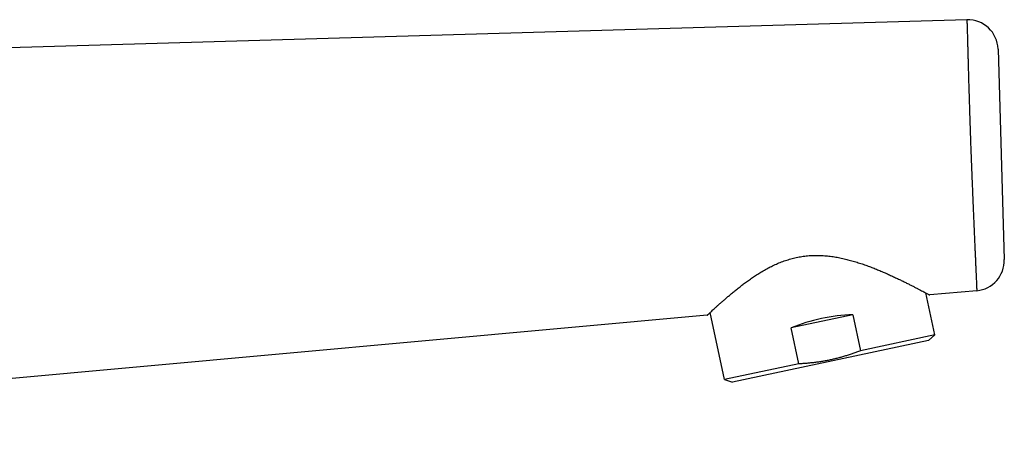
# Model space of a CAD drawing. Header units: millimetres. Extents: x 19 to 574, y -117 to 525.
# Tile 34 of 34: x 483 to 574, y 443 to 483. Entities that reach past the tile are written whole.
import ezdxf

# ---------------------------------------------------------------- set-up
doc = ezdxf.new("R2010")
doc.units = ezdxf.units.MM
doc.header["$LTSCALE"] = 23.1
doc.layers.get('0').update_dxf_attribs({"linetype": 'CONTINUOUS'})

msp = doc.modelspace()

# ---------------------------------------------------------------- linework, layer by layer
at = {"color": 7, "linetype": 'CONTINUOUS'}
for p, q in [((570.409, 482.501), (406.017, 477.686)), ((573.29, 479.785), (573.867, 460.326)), ((567.433, 453.366), (566.607, 457.254)), ((571.322, 457.455), (566.971, 457.059)), ((546.41, 455.187), (408.261, 442.612)), ((547.998, 449.235), (546.679, 455.44)), ((559.852, 455.235), (554.164, 454.026)), ((559.852, 455.235), (560.56, 451.905)), ((554.872, 450.696), (554.164, 454.026)), ((567.433, 453.366), (560.56, 451.905)), ((567.433, 453.366), (566.846, 452.837)), ((566.846, 452.837), (548.75, 448.99)), ((554.872, 450.696), (547.998, 449.235)), ((547.998, 449.235), (548.75, 448.99))]:
    msp.add_line(p, q, dxfattribs=at)
for centre, start, end in [((570.491, 479.702), 1.7, 91.67742), ((571.068, 460.243), 275.20112, 1.7)]:
    msp.add_arc(centre, 2.8, start, end, dxfattribs=at)
msp.add_ellipse((558.148, 449.265), major_axis=(9.718, 2.066), ratio=0.57735, start_param=1.273785, end_param=1.867808, dxfattribs=at)
at = {"color": 9, "linetype": 'CONTINUOUS'}
msp.add_open_spline([(570.409, 482.501), (570.409, 482.5), (570.409, 482.5), (570.409, 482.499), (570.409, 482.498), (570.409, 482.497), (570.409, 482.495), (570.409, 482.491), (570.409, 482.486), (570.41, 482.478), (570.41, 482.468), (570.41, 482.456), (570.411, 482.437), (570.412, 482.409), (570.413, 482.37), (570.414, 482.324), (570.416, 482.271), (570.418, 482.21), (570.42, 482.143), (570.422, 482.069), (570.425, 481.956), (570.43, 481.797), (570.436, 481.586), (570.443, 481.348), (570.451, 481.083), (570.459, 480.791), (570.468, 480.473), (570.477, 480.129), (570.487, 479.76), (570.498, 479.367), (570.51, 478.95), (570.522, 478.51), (570.534, 478.049), (570.548, 477.566), (570.562, 477.064), (570.577, 476.543), (570.593, 476.004), (570.609, 475.45), (570.627, 474.88), (570.645, 474.297), (570.664, 473.702), (570.683, 473.097), (570.704, 472.483), (570.725, 471.862), (570.746, 471.236), (570.769, 470.606), (570.792, 469.974), (570.815, 469.343), (570.839, 468.713), (570.864, 468.087), (570.896, 467.264), (570.929, 466.452), (570.963, 465.652), (570.987, 465.069), (571.012, 464.5), (571.043, 463.772), (571.074, 463.066), (571.105, 462.384), (571.127, 461.902), (571.147, 461.441), (571.167, 461.001), (571.186, 460.585), (571.204, 460.192), (571.22, 459.824), (571.236, 459.48), (571.25, 459.163), (571.262, 458.871), (571.274, 458.606), (571.282, 458.402), (571.289, 458.252), (571.293, 458.15), (571.297, 458.055), (571.301, 457.967), (571.304, 457.886), (571.307, 457.812), (571.31, 457.745), (571.313, 457.684), (571.315, 457.639), (571.316, 457.605), (571.317, 457.583), (571.318, 457.563), (571.318, 457.544), (571.319, 457.527), (571.32, 457.512), (571.32, 457.499), (571.321, 457.489), (571.321, 457.482), (571.321, 457.477), (571.321, 457.473), (571.322, 457.469), (571.322, 457.466), (571.322, 457.463), (571.322, 457.46), (571.322, 457.459), (571.322, 457.457), (571.322, 457.457), (571.322, 457.456), (571.322, 457.456), (571.322, 457.455), (571.322, 457.455), (571.322, 457.455), (571.322, 457.455), (571.322, 457.455), (571.322, 457.455), (571.322, 457.455), (571.322, 457.455)], degree=3, knots=[0, 0, 0, 0, 0.000009, 0.000036, 0.000081, 0.000143, 0.000223, 0.000321, 0.000571, 0.000891, 0.001282, 0.001744, 0.002277, 0.003555, 0.005116, 0.006958, 0.009083, 0.011488, 0.014175, 0.017141, 0.020385, 0.027706, 0.036128, 0.045641, 0.056236, 0.067895, 0.080599, 0.094325, 0.109054, 0.124762, 0.141415, 0.158976, 0.177412, 0.196685, 0.216753, 0.237568, 0.25908, 0.281241, 0.303998, 0.327293, 0.351061, 0.375242, 0.399773, 0.424586, 0.449611, 0.474778, 0.500017, 0.525256, 0.550425, 0.575453, 0.600269, 0.648988, 0.672763, 0.696062, 0.718822, 0.740985, 0.783318, 0.803387, 0.822659, 0.841093, 0.858652, 0.875302, 0.891004, 0.905725, 0.919444, 0.93214, 0.943791, 0.954378, 0.963885, 0.968231, 0.972303, 0.9761, 0.979621, 0.982865, 0.98583, 0.988515, 0.990919, 0.993043, 0.993999, 0.994885, 0.995701, 0.996445, 0.99712, 0.997723, 0.998256, 0.998718, 0.998922, 0.999109, 0.999278, 0.999429, 0.999563, 0.999679, 0.999777, 0.999857, 0.99989, 0.999919, 0.999944, 0.999964, 0.99998, 0.999986, 0.999991, 0.999995, 0.999998, 0.999999, 1, 1, 1, 1], dxfattribs=at)
at = {"color": 7, "linetype": 'CONTINUOUS'}
for points, knots in [([(546.41, 455.187), (546.411, 455.188), (546.415, 455.192), (546.424, 455.2), (546.439, 455.214), (546.459, 455.233), (546.485, 455.258), (546.531, 455.301), (546.603, 455.369), (546.705, 455.465), (546.829, 455.581), (546.975, 455.715), (547.14, 455.867), (547.325, 456.036), (547.53, 456.22), (547.752, 456.418), (547.992, 456.629), (548.25, 456.851), (548.475, 457.042), (548.663, 457.2), (548.81, 457.321), (548.961, 457.445), (549.169, 457.613), (549.439, 457.827), (549.774, 458.084), (550.126, 458.344), (550.492, 458.603), (550.875, 458.861), (551.273, 459.113), (551.688, 459.359), (552.045, 459.554), (552.339, 459.703), (552.565, 459.812), (552.795, 459.917), (553.029, 460.017), (553.267, 460.112), (553.509, 460.202), (553.754, 460.285), (554.003, 460.362), (554.255, 460.433), (554.51, 460.496), (554.767, 460.552), (555.027, 460.6), (555.288, 460.64), (555.551, 460.673), (555.815, 460.697), (556.079, 460.713), (556.343, 460.722), (556.608, 460.723), (556.871, 460.717), (557.134, 460.703), (557.395, 460.683), (557.655, 460.657), (557.914, 460.624), (558.255, 460.573), (558.676, 460.496), (559.091, 460.404), (559.418, 460.322), (559.661, 460.258), (559.9, 460.19), (560.137, 460.119), (560.372, 460.046), (560.68, 459.945), (561.057, 459.815), (561.501, 459.651), (561.933, 459.482), (562.354, 459.31), (562.762, 459.137), (563.157, 458.963), (563.539, 458.789), (563.906, 458.618), (564.259, 458.45), (564.596, 458.287), (564.916, 458.129), (565.218, 457.977), (565.5, 457.834), (565.762, 457.699), (566.002, 457.574), (566.218, 457.461), (566.409, 457.36), (566.574, 457.272), (566.711, 457.199), (566.819, 457.141), (566.891, 457.102), (566.932, 457.079), (566.952, 457.069), (566.964, 457.062), (566.969, 457.059), (566.971, 457.059)], [0, 0, 0, 0, 0.000175, 0.000699, 0.001571, 0.00279, 0.004352, 0.006254, 0.011067, 0.017191, 0.024588, 0.033208, 0.043001, 0.05391, 0.065879, 0.078848, 0.092759, 0.107555, 0.12318, 0.131286, 0.139579, 0.148053, 0.156702, 0.174497, 0.192917, 0.211919, 0.231462, 0.251509, 0.272023, 0.292971, 0.31432, 0.325136, 0.336038, 0.347024, 0.358089, 0.369226, 0.380432, 0.3917, 0.403024, 0.414397, 0.425813, 0.437265, 0.448744, 0.460244, 0.471756, 0.483273, 0.494788, 0.506292, 0.51778, 0.529245, 0.540681, 0.552082, 0.563444, 0.574761, 0.58603, 0.608406, 0.630545, 0.641518, 0.652422, 0.663254, 0.674011, 0.684691, 0.695289, 0.716229, 0.736804, 0.756985, 0.776739, 0.79603, 0.814819, 0.833062, 0.850711, 0.867714, 0.884013, 0.899549, 0.914254, 0.92806, 0.94089, 0.952668, 0.963312, 0.972744, 0.980885, 0.987663, 0.993012, 0.996878, 0.998241, 0.999217, 0.999804, 1, 1, 1, 1]), ([(560.56, 451.905), (560.446, 451.86), (560.219, 451.772), (559.876, 451.648), (559.53, 451.53), (559.182, 451.42), (558.832, 451.316), (558.479, 451.221), (558.124, 451.133), (557.827, 451.066), (557.589, 451.017), (557.35, 450.971), (557.05, 450.917), (556.689, 450.861), (556.327, 450.813), (555.964, 450.772), (555.601, 450.739), (555.236, 450.713), (554.993, 450.701), (554.872, 450.696)], [0, 0, 0, 0, 0.0625, 0.125, 0.1875, 0.25, 0.3125, 0.375, 0.4375, 0.5, 0.53125, 0.5625, 0.625, 0.6875, 0.75, 0.8125, 0.875, 0.9375, 1, 1, 1, 1])]:
    msp.add_open_spline(points, degree=3, knots=knots, dxfattribs=at)

doc.saveas('drawing.dxf')
